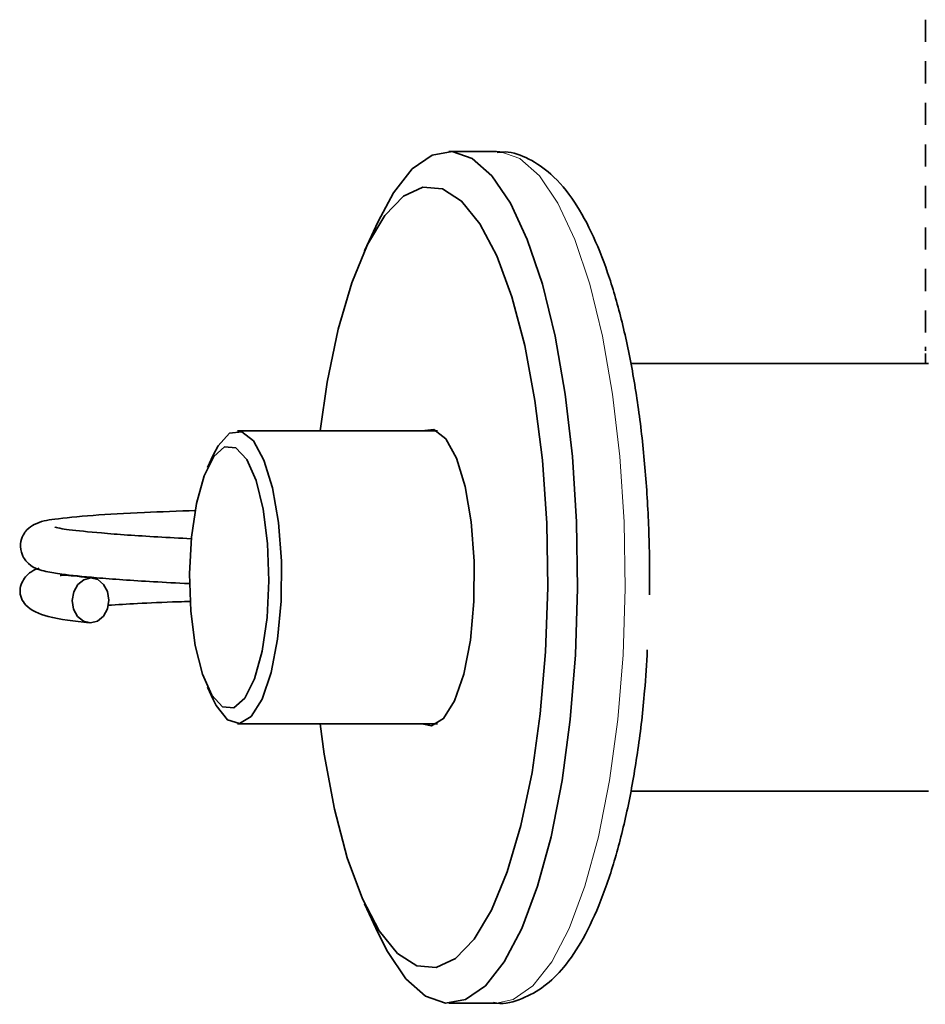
# Model space of a CAD drawing. Header units: millimetres. Extents: x 0 to 1118, y 0 to 864.
# Tile 178 of 200: x 974 to 984, y 357 to 368. Entities that reach past the tile are written whole.
import ezdxf

# ---------------------------------------------------------------- set-up
doc = ezdxf.new("R2010")
doc.units = ezdxf.units.MM

msp = doc.modelspace()

# ---------------------------------------------------------------- linework, layer by layer
at = {"color": 7, "linetype": 'Continuous', "lineweight": 35}
for p, q in [((984.21, 368.105), (984.21, 367.855)), ((984.21, 367.636), (984.21, 367.387)), ((984.21, 367.167), (984.21, 366.918)), ((984.21, 366.699), (984.21, 366.45)), ((979.371, 366.619), (978.835, 366.619)), ((984.21, 366.23), (984.21, 365.98)), ((978.037, 365.828), (977.885, 365.498)), ((984.21, 365.761), (984.21, 365.512)), ((984.21, 365.293), (984.21, 365.043)), ((984.21, 364.823), (984.21, 364.575)), ((984.21, 364.414), (984.21, 364.37)), ((984.21, 364.339), (984.21, 364.227)), ((984.244, 364.227), (980.886, 364.227)), ((978.706, 363.465), (976.452, 363.465)), ((976.177, 363.193), (976.112, 363.052)), ((976.112, 360.576), (976.177, 360.434)), ((976.452, 360.163), (978.706, 360.163)), ((980.886, 359.401), (984.244, 359.401)), ((977.885, 358.129), (978.037, 357.799)), ((978.835, 357.009), (979.371, 357.009)), ((979.35, 357.01), (979.371, 357.009))]:
    msp.add_line(p, q, dxfattribs=at)
at = {"color": 7, "linetype": 'Continuous', "lineweight": 35, "flags": 128}
for points in [[(978.037, 365.828), (978.21, 366.151), (978.423, 366.421), (978.646, 366.578), (978.874, 366.617), (979.1, 366.538), (979.321, 366.343), (979.529, 366.036), (979.72, 365.625), (979.89, 365.121), (980.033, 364.535), (980.147, 363.882), (980.229, 363.178), (980.276, 362.44), (980.288, 361.688), (980.264, 360.938), (980.205, 360.209), (980.112, 359.521), (979.988, 358.888), (979.835, 358.328), (979.658, 357.854), (979.461, 357.477), (979.248, 357.207), (979.025, 357.05), (978.797, 357.011), (978.571, 357.09), (978.35, 357.285), (978.142, 357.592), (978.037, 357.799)], [(977.382, 360.163), (977.429, 359.818), (977.545, 359.198), (977.689, 358.649), (977.86, 358.187), (978.05, 357.824), (978.257, 357.569), (978.473, 357.43), (978.693, 357.411), (978.911, 357.512), (979.121, 357.73), (979.318, 358.06), (979.495, 358.492), (979.648, 359.015), (979.774, 359.614), (979.867, 360.273), (979.927, 360.974), (979.951, 361.698), (979.939, 362.425), (979.89, 363.136), (979.807, 363.81), (979.691, 364.43), (979.547, 364.979), (979.376, 365.441), (979.186, 365.804), (978.979, 366.059), (978.763, 366.197), (978.543, 366.217), (978.325, 366.116), (978.115, 365.897), (977.918, 365.568), (977.741, 365.136), (977.588, 364.613), (977.462, 364.014), (977.382, 363.465)], [(978.53, 363.465), (978.666, 363.483), (978.8, 363.378), (978.921, 363.158), (979.02, 362.837), (979.088, 362.441), (979.122, 361.998), (979.118, 361.542), (979.078, 361.106), (979.003, 360.722), (978.899, 360.419), (978.775, 360.22), (978.639, 360.139), (978.53, 360.163)], [(976.177, 363.193), (976.234, 363.299), (976.363, 363.439), (976.499, 363.457), (976.631, 363.354), (976.75, 363.137), (976.847, 362.822), (976.915, 362.432), (976.948, 361.996), (976.944, 361.546), (976.904, 361.117), (976.83, 360.739), (976.729, 360.44), (976.606, 360.244), (976.473, 360.164), (976.337, 360.207), (976.21, 360.368), (976.177, 360.434)], [(975.91, 361.853), (975.925, 361.434), (975.975, 361.046), (976.056, 360.72), (976.162, 360.483), (976.283, 360.353), (976.41, 360.342), (976.534, 360.45), (976.643, 360.669), (976.729, 360.98), (976.785, 361.359), (976.806, 361.775), (976.791, 362.194), (976.742, 362.582), (976.661, 362.908), (976.555, 363.145), (976.434, 363.274), (976.306, 363.285), (976.183, 363.177), (976.074, 362.959), (975.988, 362.647), (975.932, 362.269), (975.91, 361.853)], [(974.792, 361.3), (974.713, 361.318), (974.647, 361.373), (974.602, 361.455), (974.587, 361.552), (974.604, 361.649), (974.649, 361.732), (974.717, 361.787), (974.796, 361.808), (974.875, 361.789), (974.941, 361.735), (974.986, 361.653), (975.001, 361.556), (974.984, 361.458), (974.939, 361.376), (974.871, 361.32), (974.792, 361.3)]]:
    msp.add_lwpolyline(points, dxfattribs=at)
at = {"color": 7, "linetype": 'Continuous', "lineweight": 18, "flags": 128}
for points in [[(980.824, 361.688), (980.812, 362.44), (980.764, 363.178), (980.683, 363.882), (980.569, 364.535), (980.425, 365.121), (980.256, 365.625), (980.065, 366.036), (979.856, 366.343), (979.636, 366.538), (979.409, 366.617), (979.371, 366.619)], [(979.371, 357.009), (979.561, 357.05), (979.784, 357.207), (979.997, 357.477), (980.194, 357.854), (980.371, 358.328), (980.524, 358.888), (980.648, 359.521), (980.741, 360.209), (980.8, 360.938), (980.824, 361.688)]]:
    msp.add_lwpolyline(points, dxfattribs=at)
at = {"color": 7, "linetype": 'Continuous', "lineweight": 35}
for points, knots in [([(981.099, 361.751), (981.099, 361.855), (981.099, 362.191), (981.075, 362.759), (981.015, 363.434), (980.924, 364.075), (980.802, 364.668), (980.651, 365.203), (980.47, 365.671), (980.256, 366.066), (980.017, 366.357), (979.752, 366.537), (979.533, 366.623), (979.409, 366.61), (979.379, 366.607)], [0, 0, 0, 0, 0.042418, 0.137844, 0.23343, 0.329266, 0.425562, 0.522637, 0.621008, 0.721524, 0.825155, 0.904061, 0.976137, 1, 1, 1, 1]), ([(975.983, 362.569), (975.783, 362.561), (975.343, 362.545), (974.784, 362.514), (974.387, 362.472), (974.214, 362.446), (974.089, 362.369), (974.026, 362.287), (973.995, 362.189), (974.014, 362.06), (974.137, 361.911), (974.3, 361.879), (974.482, 361.846), (974.868, 361.806), (975.37, 361.77), (975.767, 361.75), (975.903, 361.743)], [0, 0, 0, 0, 0.096424, 0.212712, 0.337131, 0.434867, 0.467095, 0.484886, 0.50771, 0.535182, 0.562187, 0.630712, 0.701208, 0.806919, 0.9337, 1, 1, 1, 1]), ([(975.93, 362.25), (975.801, 362.257), (975.415, 362.276), (974.921, 362.311), (974.585, 362.347), (974.449, 362.365), (974.388, 362.382), (974.395, 362.377), (974.396, 362.376)], [0, 0, 0, 0, 0.162074, 0.486112, 0.75545, 0.877975, 0.991071, 1, 1, 1, 1]), ([(974.214, 361.916), (974.195, 361.91), (974.149, 361.896), (974.066, 361.836), (974.011, 361.743), (973.985, 361.624), (974.06, 361.469), (974.313, 361.352), (974.614, 361.319), (974.779, 361.3)], [0, 0, 0, 0, 0.053526, 0.132275, 0.180613, 0.247149, 0.434808, 0.690126, 1, 1, 1, 1]), ([(974.81, 361.807), (974.695, 361.82), (974.502, 361.843), (974.465, 361.837), (974.451, 361.835)], [0, 0, 0, 0, 0.593555, 1, 1, 1, 1]), ([(981.098, 361.618), (981.098, 361.644), (981.1, 361.688), (981.099, 361.732), (981.099, 361.751)], [0, 0, 0, 0, 0.5771315, 1, 1, 1, 1]), ([(974.991, 361.499), (975.098, 361.506), (975.329, 361.52), (975.651, 361.534), (975.878, 361.541), (975.927, 361.542)], [0, 0, 0, 0, 0.4039199, 0.8725358, 1, 1, 1, 1]), ([(979.334, 357.016), (979.348, 357.013), (979.457, 356.993), (979.667, 357.053), (979.921, 357.193), (980.148, 357.42), (980.36, 357.737), (980.555, 358.157), (980.725, 358.666), (980.865, 359.239), (980.972, 359.864), (981.043, 360.454), (981.065, 360.84), (981.074, 360.995)], [0, 0, 0, 0, 0.01206, 0.096474, 0.179666, 0.270218, 0.374449, 0.487912, 0.600405, 0.710691, 0.819542, 0.927551, 1, 1, 1, 1])]:
    msp.add_open_spline(points, degree=3, knots=knots, dxfattribs=at)

doc.saveas('drawing.dxf')
